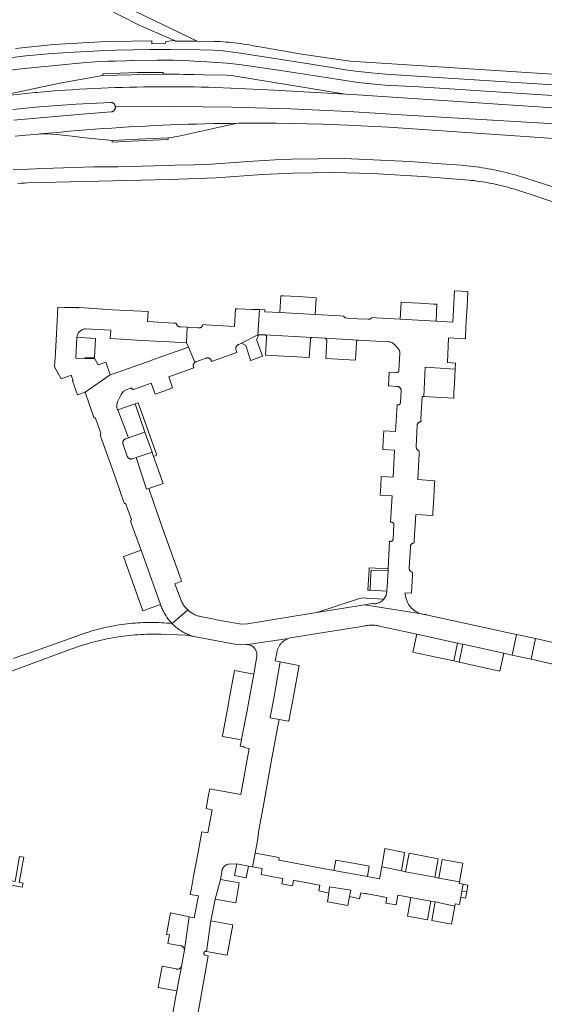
# Model space of a CAD drawing. Extents: x 152825 to 164088, y 457113 to 463005.
# Tile 229 of 256: x 158107 to 158232, y 460264 to 460497. Entities that reach past the tile are written whole.
import ezdxf

# ---------------------------------------------------------------- set-up
doc = ezdxf.new("R2010")
doc.units = 0
doc.header["$LTSCALE"] = 0.5
for name, color, linetype, lineweight in [('B-PV-VH-GESLOTENVERHARDING_ASFALT-GV', 251, 'CONTINUOUS', 18), ('B-PV-VH-ONVERHARD_ZAND-GV', 251, 'CONTINUOUS', 18), ('B-PV-VH-OPENVERHARDING_BETONSTRAATSTEEN-GV', 251, 'CONTINUOUS', 18), ('B-PV-VH-OPENVERHARDING_STRAATBAKSTEEN-GV', 251, 'CONTINUOUS', 18)]:
    doc.layers.add(name, color=color, linetype=linetype, lineweight=lineweight)

msp = doc.modelspace()

# ---------------------------------------------------------------- linework, layer by layer
at = {"layer": 'B-PV-VH-GESLOTENVERHARDING_ASFALT-GV', "flags": 128}
for points in [[(158127.479, 460499.999), (158135.543, 460495.892), (158143.97, 460492.188), (158144.186, 460492.093), (158149.279, 460492.055), (158132.848, 460499.999)], [(158265.784, 460482.21), (158185.618, 460487.323), (158174.638, 460488.927), (158163.696, 460490.775), (158163.018, 460490.913), (158162.339, 460491.044), (158161.658, 460491.167), (158160.976, 460491.281), (158160.293, 460491.388), (158159.608, 460491.487), (158158.922, 460491.578), (158158.236, 460491.661), (158157.548, 460491.736), (158156.859, 460491.804), (158156.17, 460491.863), (158155.48, 460491.914), (158154.79, 460491.958), (158154.099, 460491.993), (158153.408, 460492.02), (158153.322, 460492.023), (158149.279, 460492.055), (158144.186, 460492.093), (158143.97, 460492.188), (158141.858, 460491.999), (158141.746, 460491.528), (158138.575, 460491.432), (158138.565, 460492.134), (158129.008, 460491.993), (158126.361, 460491.872), (158123.587, 460491.738), (158120.814, 460491.595), (158118.041, 460491.444), (158115.269, 460491.286), (158106.181, 460490.35)], [(158103.603, 460487.941), (158108.636, 460488.563), (158114.885, 460489.128), (158120.136, 460489.43), (158126.071, 460489.74), (158130.078, 460489.897), (158134.182, 460489.992), (158138.083, 460490.058), (158142.948, 460490.068), (158149.983, 460489.996), (158153.143, 460489.901), (158155.521, 460489.741), (158157.754, 460489.486), (158159.646, 460489.205), (158162.115, 460488.854), (158176.369, 460486.618), (158185.04, 460485.181), (158187.552, 460484.86), (158190.66, 460484.549), (158194.011, 460484.257), (158257.308, 460480.195)], [(158257.308, 460480.195), (158194.011, 460484.257), (158190.66, 460484.549), (158187.552, 460484.86), (158185.04, 460485.181), (158176.369, 460486.618), (158162.115, 460488.854), (158159.646, 460489.205), (158157.754, 460489.486), (158155.521, 460489.741), (158153.143, 460489.901), (158149.983, 460489.996), (158142.948, 460490.068), (158138.083, 460490.058), (158134.182, 460489.992), (158130.078, 460489.897), (158126.071, 460489.74), (158120.136, 460489.43), (158114.885, 460489.128), (158108.636, 460488.563), (158103.603, 460487.941)], [(158102.481, 460484.868), (158107.503, 460485.484), (158122.111, 460486.927), (158125.11, 460487.17), (158127.12, 460487.26), (158128.121, 460487.298), (158129.865, 460487.349), (158132.419, 460487.431), (158132.429, 460487.431), (158133.754, 460487.465), (158133.884, 460487.468), (158139.781, 460487.579), (158139.788, 460487.579), (158142.458, 460487.577), (158142.47, 460487.577), (158143.588, 460487.587), (158146.032, 460487.442), (158148.606, 460487.312), (158151.615, 460487.16), (158156.375, 460486.832), (158159.297, 460486.531), (158168.616, 460485.151), (158177.856, 460483.733), (158187.561, 460482.283), (158189.766, 460482.033), (158193.9, 460481.664), (158201.958, 460481.224), (158239.714, 460478.797)], [(158236.15, 460476.08), (158186.199, 460479.408), (158184.495, 460479.505), (158166.097, 460480.558), (158151.988, 460481.139), (158150.288, 460481.18), (158148.588, 460481.214), (158146.888, 460481.239), (158145.188, 460481.256), (158143.488, 460481.266), (158141.787, 460481.267), (158140.087, 460481.26), (158138.387, 460481.245), (158136.687, 460481.223), (158134.986, 460481.192), (158133.287, 460481.153), (158131.587, 460481.107), (158129.887, 460481.052), (158128.188, 460480.99), (158126.489, 460480.919), (158124.791, 460480.84), (158123.093, 460480.753), (158121.395, 460480.659), (158119.698, 460480.556), (158118.001, 460480.446), (158116.305, 460480.327), (158114.609, 460480.201), (158112.914, 460480.066), (158111.22, 460479.923), (158110.836, 460479.89), (158101.993, 460478.917)], [(158105.571, 460475.868), (158111.822, 460476.467), (158120.6, 460477.13), (158128.794, 460477.531), (158128.878, 460477.534), (158128.967, 460477.529), (158129.057, 460477.517), (158129.144, 460477.496), (158129.23, 460477.468), (158129.313, 460477.432), (158129.392, 460477.389), (158129.467, 460477.34), (158129.537, 460477.284), (158129.602, 460477.222), (158129.662, 460477.154), (158129.715, 460477.081), (158129.762, 460477.004), (158129.801, 460476.923), (158129.833, 460476.839), (158129.858, 460476.752), (158129.874, 460476.664), (158129.883, 460476.574), (158129.884, 460476.484), (158129.887, 460476.461), (158143.743, 460476.558), (158157.587, 460476.412), (158171.427, 460476.025), (158185.257, 460475.397), (158199.075, 460474.527), (158268.141, 460470.517)], [(158268.141, 460470.517), (158199.075, 460474.527), (158185.257, 460475.397), (158171.427, 460476.025), (158157.587, 460476.412), (158143.743, 460476.558), (158129.887, 460476.461), (158129.889, 460476.438), (158129.894, 460476.346), (158129.89, 460476.254), (158129.878, 460476.163), (158129.858, 460476.073), (158129.831, 460475.985), (158129.796, 460475.9), (158129.754, 460475.818), (158129.705, 460475.74), (158129.649, 460475.667), (158129.588, 460475.599), (158129.52, 460475.536), (158129.448, 460475.48), (158129.37, 460475.43), (158129.289, 460475.387), (158129.204, 460475.352), (158129.117, 460475.323), (158129.027, 460475.303), (158128.936, 460475.29), (158123.941, 460474.926), (158116.438, 460474.287), (158105.797, 460473.295)], [(158106.107, 460469.496), (158108.653, 460469.756), (158111.659, 460470.027), (158111.997, 460470.048), (158112.334, 460470.076), (158112.977, 460470.14), (158114.983, 460470.334), (158116.988, 460470.52), (158118.995, 460470.698), (158121.002, 460470.868), (158123.01, 460471.03), (158125.018, 460471.185), (158127.027, 460471.331), (158129.037, 460471.469), (158131.047, 460471.6), (158133.058, 460471.722), (158135.069, 460471.836), (158137.081, 460471.942), (158139.093, 460472.041), (158141.105, 460472.131), (158143.118, 460472.213), (158145.131, 460472.288), (158147.144, 460472.354), (158149.158, 460472.412), (158151.171, 460472.463), (158153.185, 460472.505), (158155.199, 460472.539), (158157.214, 460472.566), (158159.228, 460472.584), (158159.83, 460472.6), (158160.976, 460472.622), (158162.156, 460472.637), (158163.336, 460472.643), (158164.516, 460472.642), (158165.696, 460472.633), (158166.876, 460472.615), (158168.055, 460472.59), (158179.121, 460472.361), (158185.005, 460472.18), (158194.711, 460471.648), (158207.475, 460470.787), (158230.55, 460469.24), (158238, 460468.7)], [(158237.628, 460456.227), (158231.282, 460458.294), (158225.789, 460460.03), (158225.461, 460460.129), (158224.766, 460460.332), (158224.068, 460460.527), (158223.369, 460460.714), (158222.667, 460460.894), (158221.964, 460461.066), (158221.258, 460461.23), (158220.551, 460461.386), (158219.842, 460461.535), (158219.132, 460461.675), (158218.42, 460461.808), (158217.707, 460461.933), (158216.992, 460462.05), (158216.276, 460462.159), (158215.559, 460462.261), (158214.841, 460462.354), (158213.431, 460462.513), (158212.017, 460462.642), (158207.264, 460462.992), (158199.7, 460463.55), (158184.183, 460464.207), (158171.71, 460464.1), (158167.79, 460463.895), (158162.642, 460463.625), (158152.674, 460462.912), (158148.553, 460462.736), (158144.036, 460462.621), (158142.825, 460462.59), (158139.091, 460462.499), (158130.587, 460462.293), (158126.03, 460462.25), (158124.787, 460462.252), (158112.724, 460461.861), (158105.6, 460461.562)], [(158106.753, 460458.321), (158107.521, 460458.377), (158108.289, 460458.424), (158109.057, 460458.464), (158142.781, 460459.261), (158153.803, 460459.657), (158164.814, 460460.458), (158172.017, 460460.782), (158181.578, 460460.891), (158190.857, 460460.663), (158202.846, 460459.981), (158213.857, 460459.112), (158214.38, 460459.056), (158215.053, 460458.978), (158215.724, 460458.891), (158216.394, 460458.797), (158217.063, 460458.694), (158217.731, 460458.584), (158218.398, 460458.466), (158219.063, 460458.339), (158219.726, 460458.205), (158220.388, 460458.064), (158221.048, 460457.914), (158221.706, 460457.757), (158222.363, 460457.591), (158223.017, 460457.419), (158223.67, 460457.238), (158224.32, 460457.05), (158224.968, 460456.854), (158225.613, 460456.65), (158228.569, 460455.682), (158238.411, 460452.346)], [(158097.46, 460339.78), (158117.84, 460347.271), (158118.826, 460347.664), (158119.819, 460348.038), (158120.038, 460348.116), (158120.677, 460348.339), (158121.32, 460348.554), (158121.965, 460348.762), (158122.612, 460348.962), (158123.261, 460349.154), (158123.913, 460349.339), (158124.567, 460349.516), (158125.223, 460349.685), (158125.881, 460349.847), (158126.54, 460350), (158127.202, 460350.146), (158127.865, 460350.284), (158128.53, 460350.414), (158129.196, 460350.537), (158129.864, 460350.651), (158130.533, 460350.758), (158131.203, 460350.856), (158131.874, 460350.947), (158132.547, 460351.03), (158133.22, 460351.105), (158133.894, 460351.172), (158134.569, 460351.231), (158135.244, 460351.282), (158135.92, 460351.325), (158136.597, 460351.36), (158137.273, 460351.387), (158137.951, 460351.406), (158138.628, 460351.417), (158139.305, 460351.42), (158139.983, 460351.415), (158140.66, 460351.402), (158144.737, 460351.243), (158146.64, 460351.157), (158148.518, 460350.832), (158148.247, 460350.914), (158147.957, 460351.01), (158147.669, 460351.113), (158147.384, 460351.224), (158147.102, 460351.343), (158146.823, 460351.468), (158146.547, 460351.602), (158146.275, 460351.742), (158146.007, 460351.889), (158145.743, 460352.043), (158145.483, 460352.204), (158145.227, 460352.372), (158144.976, 460352.546), (158144.729, 460352.727), (158144.487, 460352.914), (158144.251, 460353.108), (158144.019, 460353.308), (158143.792, 460353.513), (158143.571, 460353.725), (158143.356, 460353.942), (158142.731, 460354.002), (158142.105, 460354.053), (158141.479, 460354.097), (158140.852, 460354.133), (158140.224, 460354.161), (158139.596, 460354.18), (158138.968, 460354.192), (158138.341, 460354.196), (158137.712, 460354.192), (158137.085, 460354.179), (158136.457, 460354.159), (158135.83, 460354.131), (158135.203, 460354.095), (158134.576, 460354.05), (158133.95, 460353.998), (158133.325, 460353.938), (158132.701, 460353.87), (158132.078, 460353.794), (158131.455, 460353.71), (158130.834, 460353.618), (158130.214, 460353.518), (158129.595, 460353.41), (158128.985, 460353.296), (158128.369, 460353.172), (158127.754, 460353.041), (158127.141, 460352.902), (158126.53, 460352.755), (158125.92, 460352.6), (158125.313, 460352.438), (158124.708, 460352.268), (158124.105, 460352.09), (158123.505, 460351.904), (158122.907, 460351.711), (158122.311, 460351.511), (158121.718, 460351.302), (158121.127, 460351.086), (158120.54, 460350.863), (158120.054, 460350.672), (158112.026, 460347.876), (158111.163, 460347.576), (158107.7, 460346.37), (158105.609, 460345.611)]]:
    msp.add_lwpolyline(points, dxfattribs=at)
for points in [[(158143.356, 460353.942), (158147.062, 460357.178), (158146.912, 460357.322), (158146.752, 460357.486), (158146.598, 460357.655), (158146.451, 460357.829), (158146.31, 460358.009), (158146.174, 460358.193), (158146.046, 460358.382), (158145.924, 460358.575), (158145.809, 460358.772), (158145.701, 460358.974), (158145.6, 460359.179), (158145.506, 460359.387), (158145.42, 460359.599), (158145.341, 460359.813), (158145.27, 460360.03), (158144.02, 460363.33), (158145.66, 460363.95), (158145.512, 460364.323), (158141.51, 460375.47), (158139.92, 460379.95), (158137.82, 460385.98), (158137.257, 460385.785), (158134.801, 460393.283), (158133.967, 460393.003), (158133.929, 460392.991), (158133.843, 460392.969), (158133.755, 460392.955), (158133.667, 460392.949), (158133.578, 460392.951), (158133.49, 460392.961), (158133.403, 460392.979), (158133.318, 460393.004), (158133.236, 460393.038), (158133.157, 460393.078), (158133.082, 460393.125), (158133.012, 460393.179), (158132.946, 460393.239), (158132.887, 460393.305), (158132.833, 460393.376), (158132.786, 460393.451), (158132.747, 460393.53), (158132.714, 460393.613), (158131.741, 460396.429), (158131.734, 460396.444), (158131.702, 460396.524), (158131.677, 460396.607), (158131.66, 460396.691), (158131.65, 460396.777), (158131.649, 460396.864), (158131.656, 460396.95), (158131.671, 460397.035), (158131.693, 460397.119), (158131.723, 460397.199), (158131.761, 460397.277), (158131.805, 460397.352), (158131.856, 460397.421), (158131.914, 460397.486), (158131.977, 460397.545), (158132.045, 460397.598), (158132.118, 460397.644), (158132.195, 460397.684), (158132.275, 460397.716), (158133.025, 460397.978), (158130.466, 460404.602), (158130.458, 460404.618), (158130.402, 460404.735), (158130.354, 460404.855), (158130.313, 460404.978), (158130.279, 460405.104), (158130.254, 460405.231), (158130.236, 460405.359), (158130.227, 460405.488), (158130.225, 460405.618), (158130.231, 460405.747), (158130.246, 460405.876), (158130.268, 460406.004), (158130.298, 460406.13), (158130.336, 460406.254), (158130.381, 460406.376), (158130.434, 460406.494), (158131.283, 460408.254), (158131.749, 460408.932), (158132.44, 460409.379), (158133.308, 460409.669), (158133.33, 460409.681), (158133.387, 460409.708), (158133.448, 460409.728), (158133.511, 460409.74), (158133.574, 460409.744), (158133.638, 460409.739), (158133.7, 460409.727), (158133.761, 460409.707), (158133.818, 460409.68), (158133.872, 460409.646), (158133.921, 460409.605), (158133.965, 460409.559), (158134.002, 460409.507), (158134.033, 460409.451), (158134.056, 460409.392), (158134.196, 460409.444), (158138.372, 460410.985), (158139.31, 460408.34), (158141.4, 460409.08), (158143.48, 460409.82), (158142.56, 460412.47), (158148.545, 460414.611), (158148.52, 460414.65), (158148.479, 460414.727), (158148.445, 460414.807), (158148.418, 460414.89), (158148.399, 460414.976), (158148.387, 460415.062), (158148.384, 460415.15), (158148.389, 460415.237), (158148.401, 460415.324), (158148.422, 460415.409), (158148.45, 460415.491), (158148.486, 460415.571), (158148.528, 460415.648), (158148.578, 460415.72), (158148.634, 460415.787), (158148.696, 460415.849), (158148.763, 460415.905), (158147.28, 460419.52), (158139.82, 460416.85), (158137.738, 460416.104), (158135.194, 460415.193), (158130.58, 460413.54), (158128.69, 460412.89), (158122.72, 460408.83), (158124.811, 460402.808), (158124.82, 460402.807), (158124.829, 460402.806), (158124.838, 460402.804), (158124.847, 460402.803), (158124.856, 460402.801), (158124.864, 460402.799), (158124.873, 460402.797), (158124.882, 460402.795), (158124.891, 460402.792), (158124.899, 460402.79), (158124.908, 460402.787), (158124.917, 460402.784), (158124.925, 460402.781), (158124.934, 460402.778), (158124.942, 460402.775), (158124.95, 460402.771), (158124.959, 460402.768), (158124.967, 460402.764), (158124.975, 460402.76), (158124.983, 460402.756), (158124.991, 460402.752), (158124.999, 460402.748), (158125.007, 460402.743), (158125.015, 460402.739), (158125.023, 460402.734), (158125.03, 460402.729), (158125.038, 460402.724), (158125.045, 460402.719), (158125.052, 460402.714), (158125.06, 460402.709), (158125.067, 460402.703), (158125.074, 460402.698), (158125.081, 460402.692), (158125.088, 460402.686), (158125.095, 460402.68), (158125.101, 460402.674), (158125.108, 460402.668), (158125.114, 460402.661), (158125.121, 460402.655), (158125.127, 460402.648), (158125.133, 460402.642), (158125.139, 460402.635), (158125.145, 460402.628), (158125.15, 460402.621), (158125.156, 460402.614), (158125.162, 460402.607), (158125.167, 460402.6), (158125.172, 460402.592), (158125.177, 460402.585), (158125.182, 460402.577), (158125.187, 460402.57), (158125.192, 460402.562), (158125.196, 460402.554), (158125.201, 460402.546), (158125.205, 460402.538), (158125.209, 460402.53), (158125.213, 460402.522), (158125.217, 460402.514), (158125.221, 460402.506), (158125.225, 460402.498), (158125.228, 460402.489), (158125.231, 460402.481), (158125.234, 460402.472), (158125.238, 460402.464), (158125.24, 460402.455), (158125.243, 460402.447), (158125.246, 460402.438), (158125.248, 460402.429), (158125.25, 460402.42), (158125.252, 460402.412), (158125.254, 460402.403), (158125.256, 460402.394), (158126.42, 460399.126), (158126.422, 460399.115), (158126.423, 460399.105), (158126.424, 460399.094), (158126.425, 460399.084), (158126.426, 460399.073), (158126.426, 460399.063), (158126.427, 460399.052), (158126.427, 460399.041), (158126.427, 460399.031), (158126.427, 460399.02), (158126.427, 460399.01), (158126.426, 460398.999), (158126.425, 460398.988), (158126.424, 460398.978), (158126.424, 460398.967), (158126.422, 460398.957), (158126.421, 460398.946), (158126.419, 460398.936), (158126.417, 460398.925), (158126.415, 460398.915), (158126.413, 460398.904), (158126.411, 460398.894), (158126.408, 460398.884), (158126.405, 460398.874), (158126.403, 460398.863), (158126.396, 460398.843), (158126.393, 460398.833), (158126.389, 460398.823), (158126.385, 460398.813), (158126.381, 460398.803), (158126.377, 460398.793), (158126.373, 460398.784), (158126.369, 460398.774), (158126.364, 460398.765), (158126.359, 460398.755), (158126.354, 460398.746), (158126.349, 460398.736), (158126.344, 460398.727), (158126.338, 460398.718), (158126.333, 460398.709), (158126.327, 460398.7), (158126.321, 460398.691), (158126.315, 460398.683), (158126.309, 460398.674), (158126.302, 460398.666), (158126.296, 460398.657), (158126.289, 460398.649), (158126.282, 460398.641), (158126.275, 460398.633), (158126.268, 460398.625), (158128.41, 460392.65), (158129.9, 460388.52), (158132.02, 460382.45), (158132.03, 460382.449), (158132.039, 460382.448), (158132.049, 460382.447), (158132.058, 460382.446), (158132.068, 460382.445), (158132.077, 460382.443), (158132.087, 460382.441), (158132.096, 460382.44), (158132.106, 460382.437), (158132.115, 460382.435), (158132.124, 460382.433), (158132.133, 460382.43), (158132.143, 460382.428), (158132.152, 460382.425), (158132.161, 460382.422), (158132.17, 460382.418), (158132.179, 460382.415), (158132.188, 460382.412), (158132.197, 460382.408), (158132.205, 460382.404), (158132.214, 460382.4), (158132.223, 460382.396), (158132.231, 460382.392), (158132.24, 460382.387), (158132.249, 460382.383), (158132.257, 460382.378), (158132.265, 460382.373), (158132.273, 460382.368), (158132.282, 460382.363), (158132.29, 460382.358), (158132.297, 460382.352), (158132.305, 460382.347), (158132.313, 460382.341), (158132.321, 460382.335), (158132.328, 460382.329), (158132.335, 460382.323), (158132.343, 460382.317), (158132.35, 460382.311), (158132.357, 460382.304), (158132.364, 460382.297), (158132.371, 460382.291), (158132.378, 460382.284), (158132.384, 460382.277), (158132.391, 460382.27), (158132.397, 460382.263), (158132.403, 460382.255), (158132.409, 460382.248), (158132.416, 460382.24), (158132.421, 460382.233), (158132.427, 460382.225), (158132.433, 460382.217), (158132.438, 460382.209), (158132.443, 460382.201), (158132.449, 460382.193), (158132.454, 460382.185), (158132.459, 460382.177), (158132.463, 460382.169), (158132.468, 460382.16), (158132.472, 460382.152), (158132.477, 460382.143), (158132.481, 460382.134), (158132.485, 460382.126), (158132.488, 460382.117), (158132.492, 460382.108), (158132.496, 460382.099), (158132.499, 460382.09), (158133.679, 460378.807), (158133.681, 460378.797), (158133.683, 460378.787), (158133.685, 460378.777), (158133.687, 460378.768), (158133.689, 460378.758), (158133.69, 460378.748), (158133.692, 460378.738), (158133.693, 460378.728), (158133.694, 460378.718), (158133.694, 460378.708), (158133.695, 460378.698), (158133.696, 460378.687), (158133.696, 460378.677), (158133.696, 460378.667), (158133.696, 460378.657), (158133.695, 460378.647), (158133.695, 460378.637), (158133.694, 460378.627), (158133.694, 460378.617), (158133.692, 460378.607), (158133.691, 460378.597), (158133.69, 460378.587), (158133.688, 460378.577), (158133.687, 460378.567), (158133.685, 460378.557), (158133.683, 460378.547), (158133.681, 460378.537), (158133.678, 460378.528), (158133.676, 460378.518), (158133.673, 460378.508), (158133.67, 460378.499), (158133.667, 460378.489), (158133.664, 460378.479), (158133.661, 460378.47), (158133.657, 460378.46), (158133.653, 460378.451), (158133.65, 460378.442), (158133.645, 460378.433), (158133.641, 460378.423), (158133.637, 460378.414), (158133.632, 460378.405), (158133.628, 460378.396), (158133.623, 460378.387), (158133.618, 460378.379), (158133.613, 460378.37), (158133.608, 460378.361), (158133.602, 460378.353), (158133.597, 460378.345), (158133.591, 460378.336), (158133.585, 460378.328), (158133.579, 460378.32), (158133.573, 460378.312), (158133.567, 460378.304), (158133.56, 460378.296), (158133.554, 460378.289), (158133.547, 460378.281), (158133.54, 460378.274), (158133.533, 460378.266), (158133.526, 460378.259), (158133.519, 460378.252), (158135.62, 460372.37), (158135.99, 460371.32), (158140.619, 460358.45), (158140.716, 460358.163), (158140.821, 460357.879), (158140.934, 460357.597), (158141.054, 460357.319), (158141.181, 460357.044), (158141.315, 460356.772), (158141.456, 460356.504), (158141.605, 460356.24), (158141.76, 460355.979), (158141.922, 460355.723), (158142.091, 460355.472), (158142.267, 460355.225), (158142.449, 460354.982), (158142.637, 460354.745), (158142.831, 460354.512), (158143.032, 460354.285), (158143.238, 460354.063)], [(158147.062, 460357.178), (158143.356, 460353.942), (158143.571, 460353.725), (158143.792, 460353.513), (158144.019, 460353.308), (158144.251, 460353.108), (158144.487, 460352.914), (158144.729, 460352.727), (158144.976, 460352.546), (158145.227, 460352.372), (158145.483, 460352.204), (158145.743, 460352.043), (158146.007, 460351.889), (158146.275, 460351.742), (158146.547, 460351.602), (158146.823, 460351.468), (158147.102, 460351.343), (158147.384, 460351.224), (158147.669, 460351.113), (158147.957, 460351.01), (158148.247, 460350.914), (158148.518, 460350.832), (158158.639, 460348.973), (158159.773, 460348.863), (158160.91, 460348.946), (158161.11, 460348.961), (158161.217, 460348.955), (158161.356, 460348.94), (158170.994, 460350.41), (158171.168, 460350.467), (158171.345, 460350.517), (158171.94, 460350.59), (158176.817, 460351.379), (158187.881, 460353.173), (158189.142, 460353.378), (158189.329, 460353.42), (158189.563, 460353.464), (158189.798, 460353.501), (158190.034, 460353.53), (158190.271, 460353.55), (158190.509, 460353.563), (158190.747, 460353.568), (158190.985, 460353.565), (158191.223, 460353.554), (158191.46, 460353.534), (158191.697, 460353.507), (158191.933, 460353.472), (158192.167, 460353.429), (158192.399, 460353.379), (158192.63, 460353.32), (158201.46, 460351.41), (158211.14, 460349.29), (158211.324, 460349.246), (158211.77, 460349.14), (158212.388, 460349.006), (158222.1, 460346.91), (158224.098, 460346.467), (158225.112, 460351.337), (158223.21, 460351.75), (158217.84, 460352.95), (158203.675, 460356.032), (158203.57, 460356.039), (158203.366, 460356.058), (158203.163, 460356.085), (158202.96, 460356.12), (158202.76, 460356.163), (158202.585, 460356.208), (158189.006, 460358.396), (158177.69, 460356.55), (158171.4, 460355.53), (158161.239, 460353.889), (158159.815, 460353.824), (158158.401, 460354.007), (158153.89, 460354.85), (158153.01, 460355.043), (158150.04, 460355.6), (158149.832, 460355.651), (158149.613, 460355.713), (158149.395, 460355.783), (158149.181, 460355.861), (158148.969, 460355.946), (158148.76, 460356.038), (158148.555, 460356.137), (158148.353, 460356.244), (158148.155, 460356.358), (158147.961, 460356.478), (158147.772, 460356.605), (158147.587, 460356.739), (158147.407, 460356.879), (158147.232, 460357.026)]]:
    msp.add_lwpolyline(points, close=True, dxfattribs=at)
at = {"layer": 'B-PV-VH-ONVERHARD_ZAND-GV', "flags": 128}
for points in [[(158135.304, 460406.318), (158134.58, 460406.03), (158136.9, 460399.32), (158138.61, 460394.6), (158138.968, 460393.582), (158139.724, 460393.848)], [(158194.64, 460366.45), (158194.66, 460366.949), (158190.11, 460367.139), (158190.1, 460366.64), (158189.972, 460364.291), (158189.84, 460361.87), (158190.338, 460361.84), (158190.47, 460364.264), (158190.599, 460366.619)], [(158189.464, 460359.949), (158188.633, 460360.032), (158187.81, 460359.891), (158177.69, 460356.55), (158189.006, 460358.396), (158190.74, 460358.679), (158190.896, 460358.656), (158191.053, 460358.641), (158191.21, 460358.634), (158191.368, 460358.635), (158191.525, 460358.644), (158191.682, 460358.661), (158191.838, 460358.686), (158191.992, 460358.718), (158192.144, 460358.759), (158192.294, 460358.807), (158192.442, 460358.863), (158192.586, 460358.926), (158192.727, 460358.996), (158192.865, 460359.074), (158192.998, 460359.158), (158193.127, 460359.249), (158193.251, 460359.346), (158193.369, 460359.45), (158193.483, 460359.559), (158193.591, 460359.674), (158193.622, 460359.71)], [(158213.592, 460291.875), (158212.44, 460292.09), (158212.141, 460290.471), (158213.295, 460290.285)], [(158213.295, 460290.285), (158212.141, 460290.471), (158211.869, 460288.996), (158213.02, 460288.81)]]:
    msp.add_lwpolyline(points, close=True, dxfattribs=at)
at = {"layer": 'B-PV-VH-OPENVERHARDING_BETONSTRAATSTEEN-GV', "flags": 128}
for points in [[(158141.247, 460484.215), (158141.256, 460484.663), (158135.185, 460484.614), (158126.905, 460484.309), (158126.93, 460483.908), (158137.09, 460484.194)], [(158158.52, 460472.511), (158159.228, 460472.584), (158157.214, 460472.566), (158155.199, 460472.539), (158153.185, 460472.505), (158151.171, 460472.463), (158149.158, 460472.412), (158147.144, 460472.354), (158145.131, 460472.288), (158143.118, 460472.213), (158141.105, 460472.131), (158139.093, 460472.041), (158137.081, 460471.942), (158135.069, 460471.836), (158133.058, 460471.722), (158131.047, 460471.6), (158129.037, 460471.469), (158127.027, 460471.331), (158125.018, 460471.185), (158123.01, 460471.03), (158121.002, 460470.868), (158118.995, 460470.698), (158116.988, 460470.52), (158114.983, 460470.334), (158112.977, 460470.14), (158112.334, 460470.076), (158113.523, 460470.094), (158114.71, 460470.009), (158115.9, 460469.89), (158120.37, 460469.42), (158121.974, 460469.246), (158129.108, 460468.506), (158129.112, 460468.506), (158135.273, 460468.813), (158142.44, 460469.16), (158143.459, 460469.227), (158143.963, 460469.339), (158144.985, 460469.522), (158155.62, 460471.87), (158157.82, 460472.379)], [(158142.449, 460468.751), (158142.44, 460469.16), (158135.273, 460468.813), (158129.112, 460468.506), (158129.126, 460468.095), (158135.276, 460468.391)], [(158213.54, 460432.68), (158210.41, 460432.88), (158210.01, 460425.43), (158206.03, 460425.64), (158197.5, 460426.13), (158191.81, 460426.44), (158190.776, 460426.496), (158190.712, 460426.389), (158190.318, 460426.137), (158189.85, 460426.121), (158187.439, 460426.241), (158184.98, 460426.364), (158184.444, 460426.468), (158184.049, 460426.845), (158183.24, 460426.89), (158177.34, 460427.22), (158168.95, 460427.68), (158165.372, 460427.881), (158165.399, 460428.377), (158164.097, 460428.387), (158163.718, 460422.369), (158163.817, 460422.388), (158163.917, 460422.403), (158164.098, 460422.418), (158164.28, 460422.42), (158164.99, 460422.4), (158165.32, 460422.391), (158176.587, 460421.767), (158179.698, 460421.606), (158187.602, 460421.161), (158187.62, 460421.16), (158193.09, 460420.86), (158194.703, 460420.744), (158194.712, 460420.744), (158194.834, 460420.744), (158194.955, 460420.735), (158195.076, 460420.718), (158195.195, 460420.694), (158195.312, 460420.661), (158195.427, 460420.621), (158195.539, 460420.574), (158195.647, 460420.519), (158195.752, 460420.457), (158195.852, 460420.389), (158195.948, 460420.314), (158196.039, 460420.233), (158196.124, 460420.146), (158196.203, 460420.054), (158196.793, 460419.42), (158196.819, 460419.395), (158196.845, 460419.369), (158196.87, 460419.343), (158196.895, 460419.316), (158196.92, 460419.289), (158196.944, 460419.262), (158196.967, 460419.234), (158196.99, 460419.205), (158197.013, 460419.177), (158197.035, 460419.148), (158197.056, 460419.118), (158197.077, 460419.088), (158197.098, 460419.058), (158197.118, 460419.027), (158197.137, 460418.997), (158197.156, 460418.965), (158197.174, 460418.934), (158197.192, 460418.902), (158197.209, 460418.87), (158197.225, 460418.837), (158197.241, 460418.804), (158197.257, 460418.771), (158197.272, 460418.738), (158197.286, 460418.705), (158197.3, 460418.671), (158197.313, 460418.637), (158197.325, 460418.602), (158197.337, 460418.568), (158197.348, 460418.533), (158197.359, 460418.498), (158197.369, 460418.463), (158197.379, 460418.428), (158197.387, 460418.393), (158197.396, 460418.357), (158197.403, 460418.321), (158197.41, 460418.286), (158197.416, 460418.25), (158197.422, 460418.214), (158197.427, 460418.178), (158197.432, 460418.141), (158197.435, 460418.105), (158197.439, 460418.069), (158197.441, 460418.032), (158197.443, 460417.996), (158197.194, 460413.956), (158197.189, 460413.911), (158197.176, 460413.847), (158197.155, 460413.786), (158197.126, 460413.728), (158197.091, 460413.674), (158197.049, 460413.625), (158197.001, 460413.581), (158196.949, 460413.543), (158196.892, 460413.513), (158196.832, 460413.489), (158196.769, 460413.473), (158196.705, 460413.465), (158196.64, 460413.465), (158194.857, 460413.57), (158194.72, 460410.3), (158196.728, 460410.172), (158196.814, 460410.169), (158196.901, 460410.159), (158196.987, 460410.14), (158197.071, 460410.114), (158197.152, 460410.08), (158197.229, 460410.039), (158197.303, 460409.991), (158197.372, 460409.936), (158197.435, 460409.876), (158197.493, 460409.81), (158197.545, 460409.739), (158197.59, 460409.663), (158197.628, 460409.584), (158197.658, 460409.502), (158197.681, 460409.417), (158197.696, 460409.33), (158197.704, 460409.243), (158197.703, 460409.155), (158197.558, 460406.366), (158197.557, 460406.347), (158197.549, 460406.277), (158197.532, 460406.209), (158197.508, 460406.143), (158197.477, 460406.08), (158197.439, 460406.021), (158197.394, 460405.967), (158197.343, 460405.918), (158197.288, 460405.876), (158197.227, 460405.84), (158197.163, 460405.811), (158197.096, 460405.789), (158197.028, 460405.776), (158196.958, 460405.77), (158196.887, 460405.772), (158196.818, 460405.782), (158196.75, 460405.8), (158196.4, 460399.51), (158193.62, 460399.61), (158193.485, 460397.399), (158193.35, 460395.2), (158196.17, 460395.05), (158195.84, 460388.64), (158193.01, 460388.84), (158192.879, 460386.61), (158192.75, 460384.4), (158195.58, 460384.24), (158195.22, 460377.942), (158195.23, 460377.945), (158195.296, 460377.962), (158195.364, 460377.971), (158195.432, 460377.972), (158195.5, 460377.966), (158195.567, 460377.951), (158195.631, 460377.928), (158195.693, 460377.899), (158195.751, 460377.862), (158195.803, 460377.819), (158195.851, 460377.769), (158195.892, 460377.715), (158195.927, 460377.656), (158195.955, 460377.594), (158195.975, 460377.528), (158195.988, 460377.461), (158195.992, 460377.393), (158195.818, 460373.995), (158195.814, 460373.943), (158195.801, 460373.875), (158195.78, 460373.808), (158195.753, 460373.745), (158195.718, 460373.685), (158195.676, 460373.629), (158195.628, 460373.578), (158195.575, 460373.534), (158195.516, 460373.495), (158195.454, 460373.464), (158195.389, 460373.44), (158195.321, 460373.423), (158195.252, 460373.415), (158195.183, 460373.414), (158195.114, 460373.422), (158195.046, 460373.437), (158194.98, 460373.46), (158194.66, 460366.949), (158194.64, 460366.45), (158194.357, 460361.6), (158194.139, 460360.597), (158193.622, 460359.71), (158193.591, 460359.674), (158193.483, 460359.559), (158193.369, 460359.45), (158193.251, 460359.346), (158193.127, 460359.249), (158192.998, 460359.158), (158192.865, 460359.074), (158192.727, 460358.996), (158192.586, 460358.926), (158192.442, 460358.863), (158192.294, 460358.807), (158192.144, 460358.759), (158191.992, 460358.718), (158191.838, 460358.686), (158191.682, 460358.661), (158191.525, 460358.644), (158191.368, 460358.635), (158191.21, 460358.634), (158191.053, 460358.641), (158190.896, 460358.656), (158190.74, 460358.679), (158189.006, 460358.396), (158202.585, 460356.208), (158202.561, 460356.214), (158202.364, 460356.272), (158202.17, 460356.339), (158201.978, 460356.412), (158201.789, 460356.493), (158201.604, 460356.581), (158201.422, 460356.677), (158201.245, 460356.779), (158201.071, 460356.889), (158200.902, 460357.005), (158200.737, 460357.127), (158200.577, 460357.256), (158200.422, 460357.391), (158200.273, 460357.532), (158200.13, 460357.678), (158199.992, 460357.83), (158199.86, 460357.988), (158199.734, 460358.15), (158199.615, 460358.317), (158199.503, 460358.489), (158199.397, 460358.665), (158199.298, 460358.845), (158199.206, 460359.028), (158199.122, 460359.215), (158199.044, 460359.405), (158198.975, 460359.598), (158198.913, 460359.794), (158198.858, 460359.992), (158198.811, 460360.192), (158198.772, 460360.393), (158198.741, 460360.596), (158198.718, 460360.8), (158198.703, 460361.005), (158198.696, 460361.21), (158200.153, 460361.165), (158200.39, 460365.43), (158200.428, 460366.122), (158200.423, 460366.122), (158200.279, 460366.155), (158200.142, 460366.211), (158200.082, 460366.244), (158200.011, 460366.291), (158199.944, 460366.345), (158199.883, 460366.405), (158199.828, 460366.47), (158199.778, 460366.54), (158199.736, 460366.614), (158199.701, 460366.692), (158199.673, 460366.773), (158199.653, 460366.856), (158199.64, 460366.941), (158199.636, 460367.027), (158199.639, 460367.112), (158199.651, 460367.197), (158199.917, 460371.998), (158199.915, 460372.078), (158199.92, 460372.166), (158199.933, 460372.254), (158199.954, 460372.341), (158199.982, 460372.425), (158200.019, 460372.506), (158200.062, 460372.584), (158200.112, 460372.657), (158200.168, 460372.726), (158200.23, 460372.79), (158200.298, 460372.847), (158200.371, 460372.898), (158200.448, 460372.943), (158200.528, 460372.98), (158200.612, 460373.01), (158200.698, 460373.032), (158200.786, 460373.047), (158200.85, 460373.71), (158201.19, 460379.82), (158205.24, 460379.59), (158205.27, 460380.288), (158205.46, 460383.758), (158205.65, 460387.218), (158205.7, 460387.821), (158201.66, 460388.1), (158201.99, 460394.2), (158202.026, 460394.872), (158201.779, 460394.964), (158201.383, 460395.358), (158201.257, 460395.902), (158201.509, 460400.875), (158201.51, 460400.895), (158201.52, 460400.984), (158201.537, 460401.071), (158201.562, 460401.157), (158201.595, 460401.24), (158201.635, 460401.32), (158201.682, 460401.396), (158201.736, 460401.467), (158201.796, 460401.533), (158201.861, 460401.594), (158201.932, 460401.649), (158202.007, 460401.697), (158202.087, 460401.738), (158202.169, 460401.772), (158202.255, 460401.798), (158202.342, 460401.817), (158202.431, 460401.827), (158202.52, 460401.83), (158202.44, 460402.51), (158202.73, 460407.81), (158203.105, 460407.79), (158203.408, 460414.758), (158210.552, 460414.278), (158210.63, 460415.7), (158208.7, 460415.83), (158209, 460421.69), (158212.98, 460421.43), (158212.992, 460422.19), (158213.181, 460425.649), (158213.37, 460429.12)], [(158177.34, 460427.22), (158177.56, 460431.22), (158176.75, 460431.285), (158173.279, 460431.475), (158169.82, 460431.67), (158169.16, 460431.69), (158168.95, 460427.68)], [(158122.61, 460416.78), (158120.535, 460416.88), (158120.768, 460421.85), (158120.773, 460421.897), (158120.794, 460422.029), (158120.823, 460422.16), (158120.859, 460422.289), (158120.903, 460422.416), (158120.955, 460422.54), (158121.014, 460422.66), (158121.08, 460422.777), (158121.152, 460422.889), (158121.232, 460422.997), (158121.317, 460423.101), (158121.409, 460423.198), (158121.506, 460423.291), (158121.609, 460423.377), (158121.716, 460423.457), (158121.829, 460423.53), (158121.945, 460423.597), (158122.065, 460423.656), (158122.188, 460423.708), (158122.315, 460423.753), (158122.444, 460423.79), (158122.574, 460423.82), (158122.707, 460423.841), (158122.84, 460423.855), (158128.8, 460423.52), (158128.69, 460421.52), (158136.292, 460421.104), (158142.753, 460420.751), (158146.8, 460420.53), (158146.965, 460424.209), (158145.419, 460424.303), (158145.394, 460424.301), (158145.305, 460424.297), (158145.216, 460424.302), (158145.128, 460424.315), (158145.041, 460424.335), (158144.957, 460424.363), (158144.876, 460424.399), (158144.798, 460424.442), (158144.724, 460424.491), (158144.655, 460424.547), (158144.591, 460424.609), (158144.533, 460424.677), (158144.481, 460424.749), (158144.436, 460424.826), (158144.398, 460424.907), (158144.368, 460424.99), (158144.345, 460425.076), (158144.33, 460425.164), (158143.7, 460425.2), (158137.56, 460425.55), (158137.705, 460427.959), (158129.18, 460428.35), (158121.307, 460428.887), (158121.259, 460428.874), (158121.161, 460428.856), (158121.062, 460428.847), (158120.962, 460428.845), (158120.863, 460428.851), (158120.764, 460428.865), (158117.755, 460428.908), (158116.23, 460428.99), (158115.92, 460422.63), (158115.67, 460418.22), (158115.45, 460414.85), (158116.267, 460413.376), (158117.03, 460412), (158119.43, 460412.88), (158119.9, 460411.54), (158119.76, 460411.48), (158120.94, 460408.21), (158122.72, 460408.83), (158128.69, 460412.89), (158127.61, 460415.94), (158125.79, 460415.31), (158124.99, 460416.68)], [(158147.28, 460419.52), (158148.763, 460415.905), (158148.835, 460415.954), (158148.911, 460415.997), (158148.991, 460416.032), (158149.074, 460416.06), (158149.159, 460416.081), (158151.448, 460416.882), (158151.508, 460416.901), (158151.594, 460416.921), (158151.681, 460416.933), (158151.769, 460416.937), (158151.857, 460416.933), (158151.945, 460416.921), (158152.031, 460416.902), (158152.114, 460416.874), (158152.195, 460416.839), (158152.273, 460416.797), (158152.346, 460416.748), (158152.415, 460416.693), (158152.478, 460416.632), (158152.535, 460416.565), (158152.586, 460416.493), (158152.631, 460416.417), (158152.668, 460416.337), (158152.698, 460416.254), (158152.72, 460416.169), (158152.735, 460416.082), (158158.76, 460418.21), (158158.561, 460418.74), (158158.535, 460418.808), (158158.509, 460418.895), (158158.49, 460418.984), (158158.48, 460419.075), (158158.477, 460419.166), (158158.483, 460419.258), (158158.496, 460419.348), (158158.517, 460419.437), (158158.546, 460419.523), (158158.582, 460419.607), (158158.626, 460419.687), (158158.676, 460419.764), (158158.733, 460419.835), (158158.796, 460419.901), (158158.865, 460419.962), (158158.938, 460420.016), (158159.016, 460420.063), (158159.098, 460420.104), (158159.183, 460420.137), (158159.822, 460420.459), (158163.52, 460422.319), (158163.619, 460422.346), (158163.718, 460422.369), (158164.097, 460428.387), (158162.39, 460428.4), (158158.96, 460428.57), (158158.45, 460428.6), (158158.18, 460424.4), (158151.41, 460424.77), (158150.627, 460424.829), (158150.608, 460424.729), (158150.5, 460424.5), (158150.484, 460424.476), (158150.431, 460424.405), (158150.372, 460424.338), (158150.306, 460424.277), (158150.236, 460424.222), (158150.161, 460424.174), (158150.082, 460424.132), (158149.999, 460424.098), (158149.914, 460424.071), (158149.826, 460424.052), (158149.738, 460424.041), (158149.649, 460424.038), (158149.559, 460424.043), (158149.471, 460424.056), (158147.439, 460424.18), (158146.965, 460424.209), (158146.8, 460420.53)], [(158206.03, 460425.64), (158206.23, 460429.67), (158205.52, 460429.707), (158202.06, 460429.896), (158198.59, 460430.085), (158197.71, 460430.13), (158197.5, 460426.13)], [(158122.777, 460421.728), (158120.768, 460421.85), (158120.535, 460416.88), (158122.61, 460416.78), (158122.616, 460416.979), (158124.98, 460416.92), (158125.22, 460421.58)], [(158163.39, 460421.33), (158163.917, 460422.403), (158163.817, 460422.388), (158163.718, 460422.369), (158163.619, 460422.346), (158163.52, 460422.319), (158159.822, 460420.459), (158160.83, 460419.86), (158162.01, 460416.37), (158162.022, 460416.337), (158164.85, 460417.34)], [(158176.587, 460421.767), (158165.32, 460422.391), (158165.382, 460422.386), (158165.444, 460422.372), (158165.504, 460422.351), (158165.561, 460422.323), (158165.613, 460422.287), (158165.661, 460422.246), (158165.704, 460422.198), (158165.74, 460422.146), (158165.769, 460422.089), (158165.791, 460422.03), (158165.805, 460421.968), (158165.812, 460421.905), (158165.81, 460421.841), (158165.8, 460421.778), (158165.783, 460421.717), (158165.531, 460417.553), (158175.93, 460417), (158176.175, 460421.23), (158176.174, 460421.238), (158176.174, 460421.247), (158176.173, 460421.255), (158176.172, 460421.264), (158176.172, 460421.272), (158176.172, 460421.281), (158176.172, 460421.289), (158176.172, 460421.298), (158176.173, 460421.306), (158176.173, 460421.315), (158176.174, 460421.323), (158176.174, 460421.332), (158176.175, 460421.34), (158176.177, 460421.349), (158176.178, 460421.357), (158176.179, 460421.365), (158176.181, 460421.374), (158176.182, 460421.382), (158176.184, 460421.39), (158176.186, 460421.399), (158176.188, 460421.407), (158176.19, 460421.415), (158176.192, 460421.423), (158176.195, 460421.431), (158176.198, 460421.44), (158176.201, 460421.448), (158176.203, 460421.455), (158176.206, 460421.463), (158176.21, 460421.471), (158176.213, 460421.479), (158176.216, 460421.487), (158176.22, 460421.495), (158176.224, 460421.502), (158176.228, 460421.51), (158176.232, 460421.517), (158176.236, 460421.525), (158176.24, 460421.532), (158176.244, 460421.539), (158176.249, 460421.547), (158176.253, 460421.554), (158176.258, 460421.561), (158176.263, 460421.568), (158176.268, 460421.574), (158176.273, 460421.581), (158176.278, 460421.588), (158176.284, 460421.595), (158176.289, 460421.601), (158176.295, 460421.608), (158176.301, 460421.614), (158176.306, 460421.62), (158176.312, 460421.626), (158176.318, 460421.632), (158176.324, 460421.638), (158176.33, 460421.644), (158176.337, 460421.65), (158176.343, 460421.655), (158176.35, 460421.661), (158176.356, 460421.666), (158176.363, 460421.671), (158176.37, 460421.676), (158176.377, 460421.681), (158176.384, 460421.686), (158176.391, 460421.691), (158176.398, 460421.696), (158176.405, 460421.7), (158176.412, 460421.705), (158176.42, 460421.709), (158176.427, 460421.713), (158176.434, 460421.717), (158176.442, 460421.721), (158176.45, 460421.725), (158176.457, 460421.728), (158176.465, 460421.732), (158176.473, 460421.735), (158176.481, 460421.738), (158176.489, 460421.741), (158176.497, 460421.744), (158176.505, 460421.747), (158176.513, 460421.75), (158176.521, 460421.752), (158176.529, 460421.754), (158176.537, 460421.757), (158176.545, 460421.759), (158176.554, 460421.761), (158176.562, 460421.762)], [(158187.602, 460421.161), (158179.698, 460421.606), (158179.709, 460421.6), (158179.72, 460421.594), (158179.73, 460421.587), (158179.741, 460421.58), (158179.751, 460421.574), (158179.762, 460421.567), (158179.772, 460421.559), (158179.782, 460421.552), (158179.792, 460421.544), (158179.802, 460421.537), (158179.811, 460421.529), (158179.821, 460421.521), (158179.83, 460421.512), (158179.839, 460421.504), (158179.849, 460421.495), (158179.858, 460421.487), (158179.866, 460421.478), (158179.875, 460421.469), (158179.883, 460421.46), (158179.892, 460421.45), (158179.9, 460421.441), (158179.908, 460421.431), (158179.916, 460421.422), (158179.923, 460421.412), (158179.931, 460421.402), (158179.938, 460421.392), (158179.945, 460421.381), (158179.952, 460421.371), (158179.959, 460421.36), (158179.965, 460421.35), (158179.972, 460421.339), (158179.978, 460421.328), (158179.984, 460421.317), (158179.99, 460421.306), (158179.995, 460421.295), (158180.001, 460421.284), (158180.006, 460421.273), (158180.011, 460421.261), (158180.016, 460421.249), (158180.021, 460421.238), (158180.025, 460421.226), (158180.029, 460421.214), (158180.033, 460421.203), (158180.037, 460421.191), (158180.041, 460421.179), (158180.044, 460421.167), (158180.047, 460421.155), (158180.05, 460421.143), (158180.053, 460421.13), (158180.055, 460421.118), (158180.058, 460421.106), (158180.06, 460421.094), (158180.062, 460421.081), (158180.063, 460421.069), (158180.065, 460421.056), (158180.066, 460421.044), (158179.82, 460416.79), (158186.87, 460416.41), (158187.096, 460420.673), (158187.097, 460420.682), (158187.098, 460420.691), (158187.099, 460420.7), (158187.1, 460420.709), (158187.101, 460420.718), (158187.103, 460420.727), (158187.104, 460420.736), (158187.106, 460420.745), (158187.108, 460420.754), (158187.11, 460420.763), (158187.113, 460420.772), (158187.115, 460420.781), (158187.118, 460420.79), (158187.12, 460420.799), (158187.123, 460420.807), (158187.126, 460420.816), (158187.13, 460420.824), (158187.133, 460420.833), (158187.137, 460420.841), (158187.14, 460420.85), (158187.144, 460420.858), (158187.148, 460420.866), (158187.152, 460420.875), (158187.156, 460420.883), (158187.161, 460420.891), (158187.165, 460420.899), (158187.17, 460420.907), (158187.175, 460420.914), (158187.18, 460420.922), (158187.185, 460420.93), (158187.19, 460420.937), (158187.195, 460420.945), (158187.201, 460420.952), (158187.206, 460420.959), (158187.212, 460420.966), (158187.218, 460420.973), (158187.224, 460420.981), (158187.23, 460420.987), (158187.236, 460420.994), (158187.242, 460421.001), (158187.249, 460421.007), (158187.255, 460421.014), (158187.262, 460421.02), (158187.269, 460421.026), (158187.276, 460421.032), (158187.282, 460421.038), (158187.29, 460421.044), (158187.297, 460421.05), (158187.304, 460421.055), (158187.311, 460421.061), (158187.319, 460421.066), (158187.326, 460421.071), (158187.334, 460421.076), (158187.342, 460421.081), (158187.35, 460421.086), (158187.358, 460421.09), (158187.365, 460421.095), (158187.374, 460421.099), (158187.382, 460421.104), (158187.39, 460421.108), (158187.398, 460421.111), (158187.407, 460421.115), (158187.415, 460421.119), (158187.423, 460421.122), (158187.432, 460421.126), (158187.44, 460421.129), (158187.449, 460421.132), (158187.458, 460421.135), (158187.467, 460421.137), (158187.475, 460421.14), (158187.484, 460421.142), (158187.493, 460421.145), (158187.502, 460421.147), (158187.511, 460421.149), (158187.52, 460421.151), (158187.529, 460421.152), (158187.538, 460421.154), (158187.547, 460421.155), (158187.556, 460421.156), (158187.565, 460421.157), (158187.574, 460421.158), (158187.583, 460421.159), (158187.593, 460421.159)], [(158210.552, 460414.278), (158203.408, 460414.758), (158203.105, 460407.79), (158210.269, 460407.395), (158210.27, 460408.841), (158210.27, 460409.04), (158210.292, 460409.439)], [(158136.9, 460399.32), (158134.58, 460406.03), (158130.466, 460404.602), (158133.025, 460397.978)], [(158138.61, 460394.6), (158134.801, 460393.283), (158137.257, 460385.785), (158137.82, 460385.98), (158141.226, 460387.16), (158138.968, 460393.582)], [(158140.619, 460358.45), (158135.99, 460371.32), (158131.79, 460369.82), (158136.38, 460356.94)], [(158194.64, 460366.45), (158190.599, 460366.619), (158190.47, 460364.264), (158190.338, 460361.84), (158194.357, 460361.6)], [(158211.14, 460349.29), (158201.46, 460351.41), (158200.727, 460348.145), (158200.51, 460347.18), (158205.67, 460346.04), (158210.21, 460345.05)], [(158211.324, 460349.246), (158211.14, 460349.29), (158210.21, 460345.05), (158211.48, 460344.78), (158212.388, 460349.006), (158211.77, 460349.14)], [(158229.596, 460350.364), (158225.112, 460351.337), (158224.098, 460346.467), (158228.604, 460345.468)], [(158222.1, 460346.91), (158212.388, 460349.006), (158211.48, 460344.78), (158221.17, 460342.67)], [(158171.028, 460330.771), (158171.1, 460330.88), (158172.02, 460335.75), (158172.2, 460336.74), (158173.56, 460344.02), (158169.749, 460344.724), (158169.025, 460344.863), (158167.77, 460337.56), (158167.59, 460336.57), (158166.66, 460331.69), (158166.65, 460331.56), (158168.762, 460331.179)], [(158156.67, 460334.52), (158155.33, 460327.3), (158155.307, 460327.178), (158159.83, 460326.36), (158159.85, 460326.47), (158161.22, 460333.68), (158161.4, 460334.67), (158162.75, 460341.93), (158158.16, 460342.8), (158156.85, 460335.52)], [(158198.546, 460299.622), (158193.861, 460300.582), (158193.113, 460296.234), (158197.81, 460295.25)], [(158108.153, 460298.497), (158107.167, 460298.682), (158106.13, 460292.73), (158100.57, 460293.78), (158100.41, 460293.04), (158101.11, 460293.04), (158101.29, 460293.01), (158101.22, 460292.57), (158105.67, 460291.77), (158107.789, 460291.367), (158107.98, 460292.37), (158107.1, 460292.54)], [(158181.76, 460295.37), (158168.69, 460297.77), (158168.78, 460298.4), (158167.871, 460298.574), (158163.04, 460299.5), (158162.424, 460296.25), (158164.71, 460295.82), (158164.48, 460294.44), (158165.76, 460294.19), (158167.24, 460293.88), (158169.63, 460293.43), (158169.38, 460292.16), (158171.91, 460291.7), (158172.19, 460293.03), (158173.159, 460292.851), (158173.41, 460292.804), (158173.839, 460292.725), (158176.774, 460292.182), (158177.426, 460292.062), (158178.41, 460291.88), (158178.16, 460290.56), (158180.559, 460289.958), (158180.758, 460291.516), (158185.747, 460290.689), (158185.505, 460289.176), (158187.855, 460288.609), (158188.15, 460290.09), (158188.994, 460289.934), (158189.249, 460289.886), (158189.505, 460289.839), (158189.76, 460289.792), (158192.706, 460289.246), (158192.961, 460289.199), (158193.217, 460289.152), (158193.473, 460289.104), (158194.36, 460288.94), (158194.11, 460287.62), (158196.51, 460287.19), (158196.937, 460289.542), (158200.05, 460288.97), (158204.769, 460288.107), (158205.81, 460287.91), (158210.475, 460286.868), (158210.58, 460287.45), (158211.55, 460287.27), (158211.869, 460288.996), (158212.141, 460290.471), (158212.44, 460292.09), (158211.48, 460292.31), (158211.55, 460292.693), (158206.7, 460293.57), (158206.33, 460293.65), (158205.73, 460293.76), (158198.8, 460295.05), (158197.81, 460295.25), (158193.113, 460296.234), (158192.62, 460293.37), (158189.71, 460293.91)], [(158188.16, 460296.751), (158182.24, 460297.84), (158181.76, 460295.37), (158189.71, 460293.91), (158190.149, 460296.35)], [(158206.53, 460298.16), (158199.62, 460299.45), (158198.8, 460295.05), (158205.73, 460293.76)], [(158212.353, 460297.075), (158207.47, 460297.984), (158206.7, 460293.57), (158211.55, 460292.693)], [(158161.52, 460296.42), (158158.73, 460296.94), (158158.19, 460294.14), (158160.98, 460293.63)], [(158157.944, 460292.693), (158154.84, 460293.25), (158153.55, 460288.58), (158158.46, 460287.71), (158159.3, 460292.45)], [(158185.505, 460289.176), (158185.747, 460290.689), (158180.758, 460291.516), (158180.559, 460289.958), (158180.27, 460287.908), (158185.049, 460287.072)], [(158204.769, 460288.107), (158200.05, 460288.97), (158199.26, 460284.56), (158201.439, 460284.157), (158204.02, 460283.68)], [(158210.475, 460286.868), (158205.81, 460287.91), (158205, 460283.51), (158209.71, 460282.63)], [(158147.45, 460284.397), (158142.95, 460285.309), (158142.024, 460280.211), (158142.706, 460280.115), (158142.352, 460278.08), (158144.119, 460277.747), (158145.48, 460277.49), (158145.533, 460277.479), (158145.617, 460277.455), (158145.699, 460277.424), (158145.778, 460277.385), (158145.852, 460277.339), (158145.923, 460277.287), (158145.988, 460277.228), (158146.047, 460277.164), (158146.101, 460277.094), (158146.148, 460277.02), (158146.188, 460276.942), (158146.22, 460276.861), (158146.246, 460276.777), (158146.263, 460276.691), (158146.273, 460276.604), (158146.274, 460276.516)], [(158157.77, 460282.51), (158152.59, 460283.43), (158151.53, 460276.18), (158156.45, 460275.29)], [(158143.133, 460272.246), (158141.02, 460272.66), (158140.07, 460267.61), (158144.51, 460266.82), (158145.559, 460272.58), (158145.543, 460272.537), (158145.507, 460272.458), (158145.464, 460272.383), (158145.414, 460272.312), (158145.358, 460272.246), (158145.296, 460272.185), (158145.229, 460272.131), (158145.157, 460272.082), (158145.081, 460272.041), (158145.001, 460272.007), (158144.919, 460271.98), (158144.834, 460271.961), (158144.748, 460271.95), (158144.661, 460271.946), (158144.575, 460271.951), (158144.489, 460271.964), (158144.405, 460271.985), (158144.323, 460272.013)]]:
    msp.add_lwpolyline(points, close=True, dxfattribs=at)
for points in [[(158101.993, 460478.917), (158110.836, 460479.89), (158111.22, 460479.923), (158112.914, 460480.066), (158114.609, 460480.201), (158116.305, 460480.327), (158118.001, 460480.446), (158119.698, 460480.556), (158121.395, 460480.659), (158123.093, 460480.753), (158124.791, 460480.84), (158126.489, 460480.919), (158128.188, 460480.99), (158129.887, 460481.052), (158131.587, 460481.107), (158133.287, 460481.153), (158134.986, 460481.192), (158136.687, 460481.223), (158138.387, 460481.245), (158140.087, 460481.26), (158141.787, 460481.267), (158143.488, 460481.266), (158145.188, 460481.256), (158146.888, 460481.239), (158148.588, 460481.214), (158150.288, 460481.18), (158151.988, 460481.139), (158166.097, 460480.558), (158184.495, 460479.505), (158157.952, 460483.877), (158156.279, 460483.991), (158150.899, 460484.1), (158148.624, 460484.145), (158146.098, 460484.196), (158144.935, 460484.219), (158141.247, 460484.215), (158137.09, 460484.194), (158126.93, 460483.908), (158122.03, 460483.046), (158116.718, 460482.096), (158105.173, 460479.63)], [(158149.228, 460259.971), (158150.08, 460264.813), (158151.099, 460270.586), (158151.58, 460273.32), (158151.902, 460275.135), (158151.312, 460275.25), (158151.278, 460275.256), (158151.219, 460275.274), (158151.162, 460275.299), (158151.109, 460275.331), (158151.061, 460275.369), (158151.018, 460275.414), (158150.981, 460275.464), (158150.951, 460275.518), (158150.928, 460275.575), (158150.913, 460275.635), (158150.905, 460275.696), (158150.906, 460275.758), (158150.914, 460275.82), (158150.93, 460275.879), (158150.954, 460275.936), (158150.985, 460275.99), (158151.023, 460276.039), (158151.066, 460276.083), (158151.115, 460276.121), (158151.169, 460276.152), (158151.226, 460276.176), (158151.285, 460276.193), (158151.347, 460276.201), (158151.409, 460276.202), (158151.47, 460276.195), (158151.53, 460276.18), (158152.59, 460283.43), (158153.55, 460288.58), (158154.84, 460293.25), (158155.162, 460294.93), (158155.162, 460294.954), (158155.166, 460295.08), (158155.179, 460295.205), (158155.199, 460295.328), (158155.227, 460295.451), (158155.263, 460295.571), (158155.307, 460295.688), (158155.358, 460295.803), (158155.416, 460295.914), (158155.481, 460296.022), (158155.553, 460296.125), (158155.631, 460296.223), (158155.716, 460296.316), (158155.806, 460296.403), (158155.901, 460296.484), (158156.001, 460296.56), (158156.106, 460296.628), (158156.216, 460296.69), (158156.329, 460296.745), (158156.445, 460296.792), (158156.564, 460296.832), (158156.685, 460296.865), (158156.808, 460296.889), (158158.73, 460296.94), (158161.52, 460296.42), (158162.424, 460296.25), (158163.04, 460299.5), (158163.62, 460302.49), (158163.93, 460304.92), (158164.94, 460310.398), (158166.916, 460321.126), (158168.4, 460329.18), (158168.762, 460331.179), (158166.65, 460331.56), (158166.66, 460331.69), (158167.59, 460336.57), (158167.77, 460337.56), (158169.025, 460344.863), (158167.831, 460345.081), (158168.218, 460347.021), (158168.22, 460347.035), (158168.25, 460347.216), (158168.288, 460347.396), (158168.334, 460347.573), (158168.388, 460347.749), (158168.449, 460347.922), (158168.517, 460348.093), (158168.593, 460348.26), (158168.677, 460348.424), (158168.767, 460348.584), (158168.864, 460348.74), (158168.968, 460348.891), (158169.078, 460349.038), (158169.195, 460349.18), (158169.317, 460349.317), (158169.446, 460349.448), (158169.58, 460349.573), (158169.72, 460349.693), (158169.864, 460349.806), (158170.013, 460349.913), (158170.167, 460350.014), (158170.325, 460350.107), (158170.487, 460350.194), (158170.653, 460350.273), (158170.822, 460350.345), (158170.994, 460350.41), (158161.356, 460348.94), (158161.495, 460348.917), (158161.632, 460348.886), (158161.767, 460348.848), (158161.9, 460348.801), (158162.03, 460348.748), (158162.157, 460348.687), (158162.28, 460348.619), (158162.399, 460348.544), (158162.513, 460348.462), (158162.623, 460348.374), (158162.727, 460348.28), (158162.826, 460348.18), (158162.919, 460348.075), (158163.006, 460347.964), (158163.087, 460347.849), (158163.161, 460347.73), (158163.227, 460347.606), (158163.287, 460347.479), (158163.34, 460347.348), (158163.385, 460347.215), (158163.422, 460347.08), (158163.451, 460346.942), (158163.473, 460346.804), (158163.487, 460346.664), (158163.493, 460346.523), (158163.49, 460346.383), (158163.48, 460346.242), (158163.462, 460346.103), (158162.75, 460341.93), (158161.4, 460334.67), (158161.22, 460333.68), (158159.85, 460326.47), (158159.83, 460326.36), (158159.539, 460324.832), (158160.44, 460324.66), (158160.414, 460324.514), (158161.66, 460324.3), (158159.67, 460313.4), (158158.43, 460313.63), (158153.54, 460314.53), (158152.295, 460314.76), (158151.93, 460312.8), (158151.43, 460310.06), (158152.869, 460309.769), (158151.881, 460304.29), (158150.42, 460304.56), (158149.451, 460299.337), (158148.472, 460294.025), (158147.95, 460291.19), (158147.688, 460289.679), (158149.59, 460289.35), (158148.62, 460284.16), (158147.45, 460284.397), (158146.274, 460276.516), (158145.559, 460272.58), (158144.51, 460266.82), (158144.2, 460265.05), (158142.45, 460255.531)], [(158236.99, 460348.76), (158229.596, 460350.364), (158228.604, 460345.468), (158234.454, 460344.171)]]:
    msp.add_lwpolyline(points, dxfattribs=at)
at = {"layer": 'B-PV-VH-OPENVERHARDING_STRAATBAKSTEEN-GV', "flags": 128}
msp.add_lwpolyline([(158105.797, 460473.295), (158116.438, 460474.287), (158123.941, 460474.926), (158128.936, 460475.29), (158129.027, 460475.303), (158129.117, 460475.323), (158129.204, 460475.352), (158129.289, 460475.387), (158129.37, 460475.43), (158129.448, 460475.48), (158129.52, 460475.536), (158129.588, 460475.599), (158129.649, 460475.667), (158129.705, 460475.74), (158129.754, 460475.818), (158129.796, 460475.9), (158129.831, 460475.985), (158129.858, 460476.073), (158129.878, 460476.163), (158129.89, 460476.254), (158129.894, 460476.346), (158129.889, 460476.438), (158129.887, 460476.461), (158129.884, 460476.484), (158129.883, 460476.574), (158129.874, 460476.664), (158129.858, 460476.752), (158129.833, 460476.839), (158129.801, 460476.923), (158129.762, 460477.004), (158129.715, 460477.081), (158129.662, 460477.154), (158129.602, 460477.222), (158129.537, 460477.284), (158129.467, 460477.34), (158129.392, 460477.389), (158129.313, 460477.432), (158129.23, 460477.468), (158129.144, 460477.496), (158129.057, 460477.517), (158128.967, 460477.529), (158128.878, 460477.534), (158128.794, 460477.531), (158120.6, 460477.13), (158111.822, 460476.467), (158105.571, 460475.868)], dxfattribs=at)

doc.saveas('drawing.dxf')
